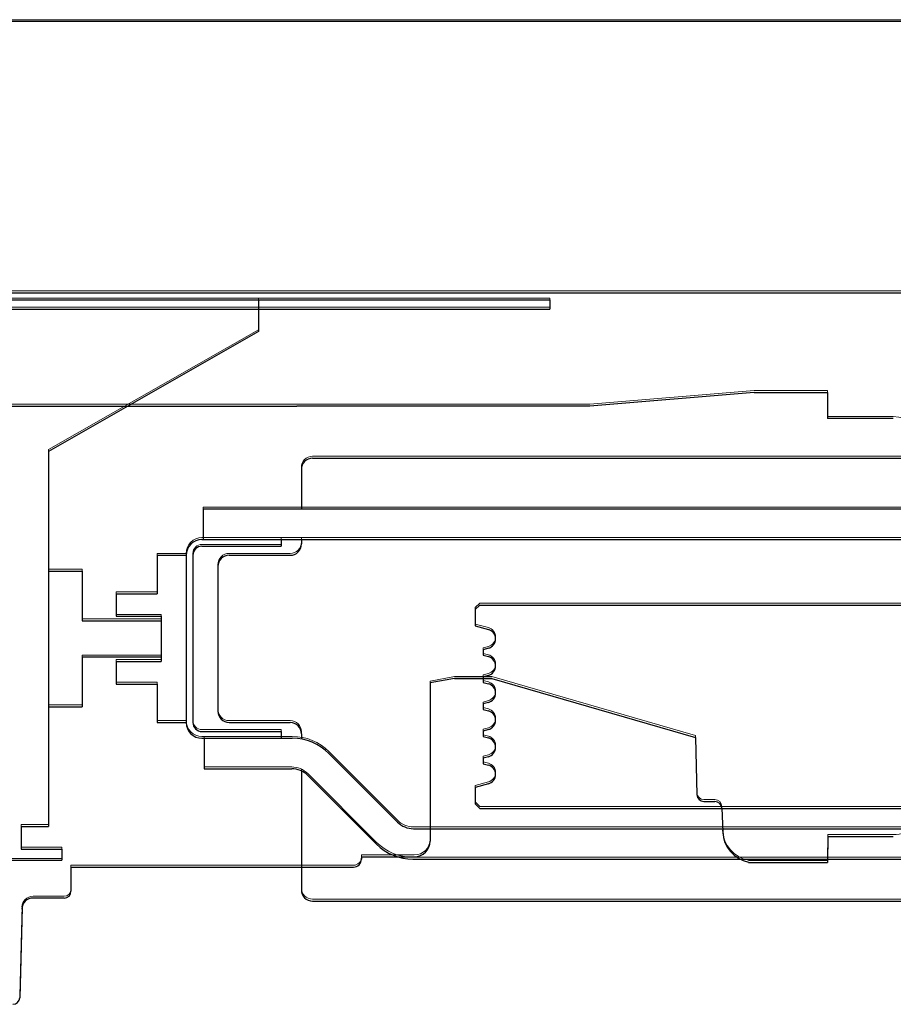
# Model space of a CAD drawing. Header units: millimetres. Extents: x -8642 to 28269, y -6609 to 3701.
# Tile 119 of 256: x 2274 to 2313, y -352 to -308. Entities that reach past the tile are written whole.
import ezdxf

# ---------------------------------------------------------------- set-up
doc = ezdxf.new("R2010")
doc.units = ezdxf.units.MM
doc.header["$LTSCALE"] = 1000
doc.header["$MEASUREMENT"] = 0
doc.linetypes.add('rzut 1 pietra$0$ArchiTECH.PC Solid Line Type', pattern=[0])
doc.linetypes.add('SUFIT_1 PIETRO$0$ArchiTECH.PC Solid Line Type', pattern=[0])
doc.layers.add('IS_ARCH', color=254, linetype='Continuous', lineweight=18)
doc.layers.add('SUFIT_1 PIETRO$0$INWENTARYZACJA', color=254, linetype='Continuous')

msp = doc.modelspace()

# ---------------------------------------------------------------- linework, layer by layer
at = {"layer": 'IS_ARCH', "linetype": 'rzut 1 pietra$0$ArchiTECH.PC Solid Line Type'}
for p, q in [((2383.87, -308), (2169.778, -308)), ((2384, -308), (2170, -308)), ((2181.778, -320), (2371.87, -320)), ((2182, -320), (2372, -320)), ((2182, -320), (2372, -320)), ((2182, -320), (2372, -320)), ((2182, -320), (2372, -320)), ((2217.7, -320.32), (2297.7, -320.32)), ((2217.7, -320.32), (2297.7, -320.32)), ((2217.7, -320.32), (2297.7, -320.32)), ((2284.8, -320.32), (2284.8, -321.72)), ((2284.8, -320.32), (2284.8, -321.72)), ((2284.8, -320.32), (2284.8, -321.72)), ((2297.7, -320.32), (2297.7, -320.72)), ((2297.7, -320.32), (2297.7, -320.72)), ((2297.7, -320.32), (2297.7, -320.72)), ((2229.65, -320.72), (2297.7, -320.72)), ((2229.65, -320.72), (2297.7, -320.72)), ((2229.65, -320.72), (2297.7, -320.72)), ((2284.8, -321.72), (2275.5, -327.02)), ((2284.8, -321.72), (2275.5, -327.02)), ((2284.8, -321.72), (2275.5, -327.02)), ((2306.753, -324.417), (2299.473, -325.017)), ((2306.753, -324.417), (2299.473, -325.017)), ((2306.753, -324.417), (2299.473, -325.017)), ((2306.753, -324.417), (2310.002, -324.417)), ((2306.753, -324.417), (2310.002, -324.417)), ((2306.753, -324.417), (2310.002, -324.417)), ((2310.002, -324.417), (2310.002, -325.567)), ((2310.002, -324.417), (2310.002, -325.567)), ((2310.002, -324.417), (2310.002, -325.567)), ((2248.502, -325.017), (2286.502, -325.017)), ((2248.502, -325.017), (2286.502, -325.017)), ((2248.502, -325.017), (2286.502, -325.017)), ((2299.473, -325.017), (2286.502, -325.017)), ((2299.473, -325.017), (2286.502, -325.017)), ((2299.473, -325.017), (2286.502, -325.017)), ((2312.909, -325.567), (2310.002, -325.567)), ((2312.909, -325.567), (2310.002, -325.567)), ((2312.909, -325.567), (2310.002, -325.567)), ((2275.5, -327.02), (2275.5, -343.62)), ((2275.5, -327.02), (2275.5, -343.62)), ((2275.5, -327.02), (2275.5, -343.62)), ((2287.2, -327.32), (2343.8, -327.32)), ((2287.2, -327.32), (2343.8, -327.32)), ((2287.2, -327.32), (2343.8, -327.32)), ((2286.7, -327.82), (2286.7, -329.57)), ((2286.7, -327.82), (2286.7, -329.57)), ((2286.7, -327.82), (2286.7, -329.57)), ((2282.35, -329.57), (2348.55, -329.57)), ((2282.35, -329.57), (2282.35, -330.92)), ((2282.35, -329.57), (2348.55, -329.57)), ((2282.35, -329.57), (2282.35, -330.92)), ((2282.35, -329.57), (2282.35, -330.92)), ((2282.35, -329.57), (2348.55, -329.57)), ((2282.3, -330.92), (2285.8, -330.92)), ((2282.3, -330.92), (2285.8, -330.92)), ((2282.3, -330.92), (2285.8, -330.92)), ((2282.35, -330.92), (2348.55, -330.92)), ((2282.35, -330.92), (2348.55, -330.92)), ((2282.35, -330.92), (2348.55, -330.92)), ((2285.8, -330.92), (2285.8, -331.22)), ((2285.8, -330.92), (2285.8, -331.22)), ((2285.8, -330.92), (2285.8, -331.22)), ((2286.7, -330.92), (2286.7, -331.12)), ((2286.7, -330.92), (2286.7, -331.12)), ((2286.7, -330.92), (2286.7, -331.12)), ((2282.3, -331.22), (2285.8, -331.22)), ((2282.3, -331.22), (2285.8, -331.22)), ((2282.3, -331.22), (2285.8, -331.22)), ((2280.31, -331.62), (2280.31, -333.32)), ((2280.31, -331.62), (2281.6, -331.62)), ((2280.31, -331.62), (2280.31, -333.32)), ((2280.31, -331.62), (2281.6, -331.62)), ((2280.31, -331.62), (2281.6, -331.62)), ((2280.31, -331.62), (2280.31, -333.32)), ((2281.6, -331.62), (2281.6, -339.02)), ((2281.6, -331.62), (2281.6, -339.02)), ((2281.6, -331.62), (2281.6, -339.02)), ((2281.9, -331.62), (2281.9, -339.02)), ((2281.9, -331.62), (2281.9, -339.02)), ((2281.9, -331.62), (2281.9, -339.02)), ((2283.5, -331.62), (2286.2, -331.62)), ((2283.5, -331.62), (2286.2, -331.62)), ((2283.5, -331.62), (2286.2, -331.62)), ((2275.5, -332.32), (2277, -332.32)), ((2275.5, -332.32), (2277, -332.32)), ((2275.5, -332.32), (2277, -332.32)), ((2277, -332.32), (2277, -334.52)), ((2277, -332.32), (2277, -334.52)), ((2277, -332.32), (2277, -334.52)), ((2283, -332.12), (2283, -338.52)), ((2283, -332.12), (2283, -338.52)), ((2283, -332.12), (2283, -338.52)), ((2278.5, -333.32), (2278.5, -334.32)), ((2278.5, -333.32), (2280.31, -333.32)), ((2278.5, -333.32), (2278.5, -334.32)), ((2278.5, -333.32), (2280.31, -333.32)), ((2278.5, -333.32), (2280.31, -333.32)), ((2278.5, -333.32), (2278.5, -334.32)), ((2294.6, -333.82), (2294.4, -334.02)), ((2294.6, -333.82), (2294.4, -334.02)), ((2294.6, -333.82), (2294.4, -334.02)), ((2294.4, -334.02), (2294.4, -334.749)), ((2294.4, -334.02), (2294.4, -334.749)), ((2294.4, -334.02), (2294.4, -334.749)), ((2294.6, -333.82), (2336.4, -333.82)), ((2294.6, -333.82), (2336.4, -333.82)), ((2294.6, -333.82), (2336.4, -333.82)), ((2277, -334.52), (2280.5, -334.52)), ((2277, -334.52), (2280.5, -334.52)), ((2277, -334.52), (2280.5, -334.52)), ((2278.5, -334.32), (2280.5, -334.32)), ((2278.5, -334.32), (2280.5, -334.32)), ((2278.5, -334.32), (2280.5, -334.32)), ((2280.5, -334.32), (2280.5, -336.32)), ((2280.5, -334.32), (2280.5, -336.32)), ((2280.5, -334.32), (2280.5, -336.32)), ((2280.5, -334.52), (2280.5, -336.12)), ((2280.5, -334.52), (2280.5, -336.12)), ((2280.5, -334.52), (2280.5, -336.12)), ((2294.4, -334.749), (2294.981, -334.905)), ((2294.4, -334.749), (2294.981, -334.905)), ((2294.4, -334.749), (2294.981, -334.905)), ((2294.981, -335.735), (2294.75, -335.797)), ((2294.981, -335.735), (2294.75, -335.797)), ((2294.981, -335.735), (2294.75, -335.797)), ((2294.75, -335.797), (2294.75, -336.043)), ((2294.75, -335.797), (2294.75, -336.043)), ((2294.75, -335.797), (2294.75, -336.043)), ((2277, -336.12), (2277, -338.32)), ((2277, -336.12), (2280.5, -336.12)), ((2277, -336.12), (2277, -338.32)), ((2277, -336.12), (2280.5, -336.12)), ((2277, -336.12), (2280.5, -336.12)), ((2277, -336.12), (2277, -338.32)), ((2278.5, -336.32), (2278.5, -337.32)), ((2278.5, -336.32), (2280.5, -336.32)), ((2278.5, -336.32), (2278.5, -337.32)), ((2278.5, -336.32), (2280.5, -336.32)), ((2278.5, -336.32), (2280.5, -336.32)), ((2278.5, -336.32), (2278.5, -337.32)), ((2294.75, -336.043), (2294.981, -336.105)), ((2294.75, -336.043), (2294.981, -336.105)), ((2294.75, -336.043), (2294.981, -336.105)), ((2293.486, -337.067), (2292.401, -337.269)), ((2293.486, -337.067), (2292.401, -337.269)), ((2293.486, -337.067), (2292.401, -337.269)), ((2292.401, -337.269), (2292.401, -344.267)), ((2292.401, -337.269), (2292.401, -344.267)), ((2292.401, -337.269), (2292.401, -344.267)), ((2293.486, -337.067), (2295.136, -337.067)), ((2295.136, -337.067), (2293.486, -337.067)), ((2293.486, -337.067), (2295.137, -337.067)), ((2293.486, -337.067), (2295.136, -337.067)), ((2295.136, -337.067), (2293.486, -337.067)), ((2293.486, -337.067), (2295.137, -337.067)), ((2293.486, -337.067), (2295.137, -337.067)), ((2295.136, -337.067), (2293.486, -337.067)), ((2293.486, -337.067), (2295.136, -337.067)), ((2294.981, -336.935), (2294.75, -336.997)), ((2294.981, -336.935), (2294.75, -336.997)), ((2294.981, -336.935), (2294.75, -336.997)), ((2294.75, -336.997), (2294.75, -337.243)), ((2294.75, -336.997), (2294.75, -337.243)), ((2294.75, -336.997), (2294.75, -337.243)), ((2294.75, -337.243), (2294.981, -337.305)), ((2294.75, -337.243), (2294.981, -337.305)), ((2294.75, -337.243), (2294.981, -337.305)), ((2295.136, -337.067), (2304.15, -339.685)), ((2295.136, -337.067), (2304.15, -339.685)), ((2295.136, -337.067), (2304.15, -339.685)), ((2278.5, -337.32), (2280.31, -337.32)), ((2278.5, -337.32), (2280.31, -337.32)), ((2278.5, -337.32), (2280.31, -337.32)), ((2280.31, -337.32), (2280.31, -339.02)), ((2280.31, -337.32), (2280.31, -339.02)), ((2280.31, -337.32), (2280.31, -339.02)), ((2294.981, -338.135), (2294.75, -338.197)), ((2294.981, -338.135), (2294.75, -338.197)), ((2294.981, -338.135), (2294.75, -338.197)), ((2275.5, -338.32), (2277, -338.32)), ((2275.5, -338.32), (2277, -338.32)), ((2275.5, -338.32), (2277, -338.32)), ((2294.75, -338.197), (2294.75, -338.443)), ((2294.75, -338.197), (2294.75, -338.443)), ((2294.75, -338.197), (2294.75, -338.443)), ((2294.75, -338.443), (2294.981, -338.505)), ((2294.75, -338.443), (2294.981, -338.505)), ((2294.75, -338.443), (2294.981, -338.505)), ((2280.31, -339.02), (2281.6, -339.02)), ((2280.31, -339.02), (2281.6, -339.02)), ((2280.31, -339.02), (2281.6, -339.02)), ((2282.3, -339.42), (2285.8, -339.42)), ((2282.3, -339.42), (2285.8, -339.42)), ((2282.3, -339.42), (2285.8, -339.42)), ((2283.5, -339.02), (2286.2, -339.02)), ((2283.5, -339.02), (2286.2, -339.02)), ((2283.5, -339.02), (2286.2, -339.02)), ((2285.8, -339.42), (2285.8, -339.72)), ((2285.8, -339.42), (2285.8, -339.72)), ((2285.8, -339.42), (2285.8, -339.72)), ((2294.981, -339.335), (2294.75, -339.397)), ((2294.981, -339.335), (2294.75, -339.397)), ((2294.981, -339.335), (2294.75, -339.397)), ((2294.75, -339.397), (2294.75, -339.643)), ((2294.75, -339.397), (2294.75, -339.643)), ((2294.75, -339.397), (2294.75, -339.643)), ((2282.3, -339.72), (2285.8, -339.72)), ((2282.3, -339.72), (2285.8, -339.72)), ((2282.3, -339.72), (2285.8, -339.72)), ((2282.4, -339.72), (2282.4, -341.07)), ((2282.4, -339.72), (2286.296, -339.72)), ((2282.4, -339.72), (2282.4, -341.07)), ((2282.4, -339.72), (2286.296, -339.72)), ((2282.4, -339.72), (2286.296, -339.72)), ((2282.4, -339.72), (2282.4, -341.07)), ((2286.7, -339.52), (2286.7, -339.756)), ((2286.7, -339.52), (2286.7, -339.756)), ((2286.7, -339.52), (2286.7, -339.756)), ((2294.75, -339.643), (2294.981, -339.705)), ((2294.75, -339.643), (2294.981, -339.705)), ((2294.75, -339.643), (2294.981, -339.705)), ((2304.15, -339.685), (2304.216, -342.215)), ((2304.15, -339.685), (2304.216, -342.215)), ((2304.15, -339.685), (2304.216, -342.215)), ((2287.922, -340.394), (2290.956, -343.427)), ((2287.922, -340.394), (2290.956, -343.427)), ((2287.922, -340.394), (2290.956, -343.427)), ((2294.981, -340.535), (2294.75, -340.597)), ((2294.981, -340.535), (2294.75, -340.597)), ((2294.981, -340.535), (2294.75, -340.597)), ((2294.75, -340.597), (2294.75, -340.843)), ((2294.75, -340.597), (2294.75, -340.843)), ((2294.75, -340.597), (2294.75, -340.843)), ((2282.4, -341.07), (2286.275, -341.07)), ((2282.4, -341.07), (2286.275, -341.07)), ((2282.4, -341.07), (2286.275, -341.07)), ((2286.7, -341.165), (2286.7, -346.42)), ((2286.7, -341.165), (2286.7, -346.42)), ((2286.7, -341.165), (2286.7, -346.42)), ((2294.75, -340.843), (2294.981, -340.905)), ((2294.75, -340.843), (2294.981, -340.905)), ((2294.75, -340.843), (2294.981, -340.905)), ((2286.982, -341.363), (2290.016, -344.396)), ((2286.982, -341.363), (2290.016, -344.396)), ((2286.982, -341.363), (2290.016, -344.396)), ((2294.981, -341.735), (2294.4, -341.891)), ((2294.981, -341.735), (2294.4, -341.891)), ((2294.981, -341.735), (2294.4, -341.891)), ((2294.4, -341.891), (2294.4, -342.62)), ((2294.4, -341.891), (2294.4, -342.62)), ((2294.4, -341.891), (2294.4, -342.62)), ((2294.4, -342.62), (2294.6, -342.82)), ((2294.4, -342.62), (2294.6, -342.82)), ((2294.4, -342.62), (2294.6, -342.82)), ((2294.6, -342.82), (2336.4, -342.82)), ((2294.6, -342.82), (2336.4, -342.82)), ((2294.6, -342.82), (2336.4, -342.82)), ((2304.526, -342.517), (2305.008, -342.517)), ((2304.526, -342.517), (2305.008, -342.517)), ((2304.526, -342.517), (2305.008, -342.517)), ((2305.318, -342.816), (2305.354, -343.866)), ((2305.318, -342.816), (2305.354, -343.866)), ((2305.318, -342.816), (2305.354, -343.866)), ((2274.3, -343.62), (2274.3, -344.62)), ((2274.3, -343.62), (2275.5, -343.62)), ((2274.3, -343.62), (2274.3, -344.62)), ((2274.3, -343.62), (2275.5, -343.62)), ((2274.3, -343.62), (2275.5, -343.62)), ((2274.3, -343.62), (2274.3, -344.62)), ((2291.663, -343.72), (2339.337, -343.72)), ((2291.663, -343.72), (2339.337, -343.72)), ((2291.663, -343.72), (2339.337, -343.72)), ((2310.003, -344.067), (2310.002, -345.217)), ((2310.003, -344.067), (2310.002, -345.217)), ((2310.003, -344.067), (2310.002, -345.217)), ((2310.003, -344.067), (2312.909, -344.067)), ((2310.003, -344.067), (2312.909, -344.067)), ((2310.003, -344.067), (2312.909, -344.067)), ((2274.3, -344.62), (2276.1, -344.62)), ((2274.3, -344.62), (2276.1, -344.62)), ((2274.3, -344.62), (2276.1, -344.62)), ((2276.1, -344.62), (2276.1, -345.12)), ((2276.1, -344.62), (2276.1, -345.12)), ((2276.1, -344.62), (2276.1, -345.12)), ((2267.5, -345.12), (2276.1, -345.12)), ((2267.5, -345.12), (2276.1, -345.12)), ((2267.5, -345.12), (2276.1, -345.12)), ((2289.359, -344.967), (2289.359, -345.07)), ((2289.359, -344.967), (2291.701, -344.967)), ((2289.359, -344.967), (2289.359, -345.07)), ((2289.359, -344.967), (2291.701, -344.967)), ((2289.359, -344.967), (2291.701, -344.967)), ((2289.359, -344.967), (2289.359, -345.07)), ((2291.642, -345.07), (2339.358, -345.07)), ((2291.642, -345.07), (2339.358, -345.07)), ((2291.642, -345.07), (2339.358, -345.07)), ((2276.501, -345.42), (2289.009, -345.42)), ((2276.501, -345.42), (2276.501, -346.492)), ((2276.501, -345.42), (2289.009, -345.42)), ((2276.501, -345.42), (2276.501, -346.492)), ((2276.501, -345.42), (2276.501, -346.492)), ((2276.501, -345.42), (2289.009, -345.42)), ((2306.503, -345.217), (2310.002, -345.217)), ((2306.503, -345.217), (2310.002, -345.217)), ((2306.503, -345.217), (2310.002, -345.217)), ((2276.201, -346.792), (2274.825, -346.792)), ((2276.201, -346.792), (2274.825, -346.792)), ((2276.201, -346.792), (2274.825, -346.792)), ((2274.334, -347.203), (2274.229, -351.2)), ((2274.334, -347.203), (2274.229, -351.2)), ((2274.334, -347.203), (2274.229, -351.2)), ((2287.2, -346.92), (2343.8, -346.92)), ((2287.2, -346.92), (2343.8, -346.92)), ((2287.2, -346.92), (2343.8, -346.92))]:
    msp.add_line(p, q, dxfattribs=at)
for centre, radius, start, end in [((2312.909, -327.167), 1.6, 21.0618, 90), ((2287.2, -327.82), 0.5, 90, 180), ((2282.3, -331.62), 0.7, 90, 180), ((2286.2, -331.12), 0.5, 270, 0), ((2282.3, -331.62), 0.4, 90, 180), ((2283.5, -332.12), 0.5, 90, 180), ((2294.87, -335.32), 0.43, 0, 75), ((2294.87, -335.32), 0.43, 285, 0), ((2294.87, -336.52), 0.43, 0, 75), ((2294.87, -336.52), 0.43, 285, 0), ((2294.87, -337.72), 0.43, 0, 75), ((2294.87, -337.72), 0.43, 285, 0), ((2283.5, -338.52), 0.5, 180, 270), ((2294.87, -338.92), 0.43, 0, 75), ((2294.87, -338.92), 0.43, 285, 0), ((2282.3, -339.02), 0.7, 180, 270), ((2282.3, -339.02), 0.4, 180, 270), ((2286.2, -339.52), 0.5, 0, 90), ((2286.296, -342.02), 2.3, 45, 90), ((2294.87, -340.12), 0.43, 0, 75), ((2294.87, -340.12), 0.43, 285, 0), ((2286.275, -342.07), 1, 45, 90), ((2294.87, -341.32), 0.43, 0, 75), ((2294.87, -341.32), 0.43, 285, 0), ((2304.526, -342.207), 0.31, 181.5, 270), ((2305.008, -342.827), 0.31, 2, 90), ((2312.909, -342.467), 1.6, 270, 343.3008), ((2291.663, -342.72), 1, 225, 270), ((2306.753, -343.817), 1.4, 182, 259.6804), ((2291.642, -342.77), 2.3, 225, 270), ((2291.701, -344.267), 0.7, 270, 0), ((2289.009, -345.07), 0.35, 270, 0), ((2287.2, -346.42), 0.5, 180, 270), ((2274.825, -347.292), 0.5, 90, 178.5), ((2276.201, -346.492), 0.3, 270, 0)]:
    msp.add_arc(centre, radius, start, end, dxfattribs=at)
at = {"layer": 'SUFIT_1 PIETRO$0$INWENTARYZACJA', "linetype": 'SUFIT_1 PIETRO$0$ArchiTECH.PC Solid Line Type'}
for p, q in [((2383.87, -308.084), (2169.778, -308.084)), ((2384, -308.084), (2170, -308.084)), ((2181.778, -320.084), (2371.87, -320.084)), ((2182, -320.084), (2372, -320.084)), ((2182, -320.084), (2372, -320.084)), ((2182, -320.084), (2372, -320.084)), ((2182, -320.084), (2372, -320.084)), ((2217.7, -320.404), (2297.7, -320.404)), ((2217.7, -320.404), (2297.7, -320.404)), ((2217.7, -320.404), (2297.7, -320.404)), ((2284.8, -320.404), (2284.8, -321.804)), ((2284.8, -320.404), (2284.8, -321.804)), ((2284.8, -320.404), (2284.8, -321.804)), ((2297.7, -320.404), (2297.7, -320.804)), ((2297.7, -320.404), (2297.7, -320.804)), ((2297.7, -320.404), (2297.7, -320.804)), ((2229.65, -320.804), (2297.7, -320.804)), ((2229.65, -320.804), (2297.7, -320.804)), ((2229.65, -320.804), (2297.7, -320.804)), ((2284.8, -321.804), (2275.5, -327.104)), ((2284.8, -321.804), (2275.5, -327.104)), ((2284.8, -321.804), (2275.5, -327.104)), ((2306.754, -324.501), (2299.473, -325.101)), ((2306.754, -324.501), (2299.473, -325.101)), ((2306.754, -324.501), (2299.473, -325.101)), ((2306.754, -324.501), (2310.002, -324.501)), ((2306.754, -324.501), (2310.002, -324.501)), ((2306.754, -324.501), (2310.002, -324.501)), ((2310.002, -324.501), (2310.002, -325.651)), ((2310.002, -324.501), (2310.002, -325.651)), ((2310.002, -324.501), (2310.002, -325.651)), ((2248.502, -325.101), (2286.502, -325.101)), ((2248.502, -325.101), (2286.502, -325.101)), ((2248.502, -325.101), (2286.502, -325.101)), ((2299.473, -325.101), (2286.502, -325.101)), ((2299.473, -325.101), (2286.502, -325.101)), ((2299.473, -325.101), (2286.502, -325.101)), ((2312.91, -325.651), (2310.002, -325.651)), ((2312.91, -325.651), (2310.002, -325.651)), ((2312.91, -325.651), (2310.002, -325.651)), ((2275.5, -327.104), (2275.5, -343.704)), ((2275.5, -327.104), (2275.5, -343.704)), ((2275.5, -327.104), (2275.5, -343.704)), ((2287.2, -327.404), (2343.8, -327.404)), ((2287.2, -327.404), (2343.8, -327.404)), ((2287.2, -327.404), (2343.8, -327.404)), ((2286.7, -327.904), (2286.7, -329.654)), ((2286.7, -327.904), (2286.7, -329.654)), ((2286.7, -327.904), (2286.7, -329.654)), ((2282.35, -329.654), (2348.55, -329.654)), ((2282.35, -329.654), (2282.35, -331.004)), ((2282.35, -329.654), (2282.35, -331.004)), ((2282.35, -329.654), (2348.55, -329.654)), ((2282.35, -329.654), (2282.35, -331.004)), ((2282.35, -329.654), (2348.55, -329.654)), ((2282.3, -331.004), (2285.8, -331.004)), ((2282.3, -331.004), (2285.8, -331.004)), ((2282.3, -331.004), (2285.8, -331.004)), ((2282.35, -331.004), (2348.55, -331.004)), ((2282.35, -331.004), (2348.55, -331.004)), ((2282.35, -331.004), (2348.55, -331.004)), ((2285.8, -331.004), (2285.8, -331.304)), ((2285.8, -331.004), (2285.8, -331.304)), ((2285.8, -331.004), (2285.8, -331.304)), ((2286.7, -331.004), (2286.7, -331.204)), ((2286.7, -331.004), (2286.7, -331.204)), ((2286.7, -331.004), (2286.7, -331.204)), ((2282.3, -331.304), (2285.8, -331.304)), ((2282.3, -331.304), (2285.8, -331.304)), ((2282.3, -331.304), (2285.8, -331.304)), ((2280.31, -331.704), (2280.31, -333.404)), ((2280.31, -331.704), (2281.6, -331.704)), ((2280.31, -331.704), (2281.6, -331.704)), ((2280.31, -331.704), (2280.31, -333.404)), ((2280.31, -331.704), (2281.6, -331.704)), ((2280.31, -331.704), (2280.31, -333.404)), ((2281.6, -331.704), (2281.6, -339.104)), ((2281.6, -331.704), (2281.6, -339.104)), ((2281.6, -331.704), (2281.6, -339.104)), ((2281.9, -331.704), (2281.9, -339.104)), ((2281.9, -331.704), (2281.9, -339.104)), ((2281.9, -331.704), (2281.9, -339.104)), ((2283.5, -331.704), (2286.2, -331.704)), ((2283.5, -331.704), (2286.2, -331.704)), ((2283.5, -331.704), (2286.2, -331.704)), ((2275.5, -332.404), (2277, -332.404)), ((2275.5, -332.404), (2277, -332.404)), ((2275.5, -332.404), (2277, -332.404)), ((2277, -332.404), (2277, -334.604)), ((2277, -332.404), (2277, -334.604)), ((2277, -332.404), (2277, -334.604)), ((2283, -332.204), (2283, -338.604)), ((2283, -332.204), (2283, -338.604)), ((2283, -332.204), (2283, -338.604)), ((2278.5, -333.404), (2278.5, -334.404)), ((2278.5, -333.404), (2280.31, -333.404)), ((2278.5, -333.404), (2280.31, -333.404)), ((2278.5, -333.404), (2278.5, -334.404)), ((2278.5, -333.404), (2280.31, -333.404)), ((2278.5, -333.404), (2278.5, -334.404)), ((2294.6, -333.904), (2294.4, -334.104)), ((2294.6, -333.904), (2294.4, -334.104)), ((2294.6, -333.904), (2294.4, -334.104)), ((2294.4, -334.104), (2294.4, -334.833)), ((2294.4, -334.104), (2294.4, -334.833)), ((2294.4, -334.104), (2294.4, -334.833)), ((2294.6, -333.904), (2336.4, -333.904)), ((2294.6, -333.904), (2336.4, -333.904)), ((2294.6, -333.904), (2336.4, -333.904)), ((2277, -334.604), (2280.5, -334.604)), ((2277, -334.604), (2280.5, -334.604)), ((2277, -334.604), (2280.5, -334.604)), ((2278.5, -334.404), (2280.5, -334.404)), ((2278.5, -334.404), (2280.5, -334.404)), ((2278.5, -334.404), (2280.5, -334.404)), ((2280.5, -334.404), (2280.5, -336.404)), ((2280.5, -334.404), (2280.5, -336.404)), ((2280.5, -334.404), (2280.5, -336.404)), ((2280.5, -334.604), (2280.5, -336.204)), ((2280.5, -334.604), (2280.5, -336.204)), ((2280.5, -334.604), (2280.5, -336.204)), ((2294.4, -334.833), (2294.981, -334.989)), ((2294.4, -334.833), (2294.981, -334.989)), ((2294.4, -334.833), (2294.981, -334.989)), ((2294.981, -335.819), (2294.75, -335.881)), ((2294.981, -335.819), (2294.75, -335.881)), ((2294.981, -335.819), (2294.75, -335.881)), ((2294.75, -335.881), (2294.75, -336.127)), ((2294.75, -335.881), (2294.75, -336.127)), ((2294.75, -335.881), (2294.75, -336.127)), ((2277, -336.204), (2277, -338.404)), ((2277, -336.204), (2280.5, -336.204)), ((2277, -336.204), (2280.5, -336.204)), ((2277, -336.204), (2277, -338.404)), ((2277, -336.204), (2280.5, -336.204)), ((2277, -336.204), (2277, -338.404)), ((2278.5, -336.404), (2278.5, -337.404)), ((2278.5, -336.404), (2280.5, -336.404)), ((2278.5, -336.404), (2280.5, -336.404)), ((2278.5, -336.404), (2278.5, -337.404)), ((2278.5, -336.404), (2280.5, -336.404)), ((2278.5, -336.404), (2278.5, -337.404)), ((2294.75, -336.127), (2294.981, -336.189)), ((2294.75, -336.127), (2294.981, -336.189)), ((2294.75, -336.127), (2294.981, -336.189)), ((2293.486, -337.151), (2292.401, -337.353)), ((2293.486, -337.151), (2292.401, -337.353)), ((2293.486, -337.151), (2292.401, -337.353)), ((2293.486, -337.151), (2295.136, -337.151)), ((2295.136, -337.151), (2293.486, -337.151)), ((2293.486, -337.151), (2295.137, -337.151)), ((2293.486, -337.151), (2295.137, -337.151)), ((2295.136, -337.151), (2293.486, -337.151)), ((2293.486, -337.151), (2295.136, -337.151)), ((2293.486, -337.151), (2295.137, -337.151)), ((2295.136, -337.151), (2293.486, -337.151)), ((2293.486, -337.151), (2295.136, -337.151)), ((2294.981, -337.019), (2294.75, -337.081)), ((2294.981, -337.019), (2294.75, -337.081)), ((2294.981, -337.019), (2294.75, -337.081)), ((2294.75, -337.081), (2294.75, -337.327)), ((2294.75, -337.081), (2294.75, -337.327)), ((2294.75, -337.081), (2294.75, -337.327)), ((2295.136, -337.151), (2304.15, -339.769)), ((2295.136, -337.151), (2304.15, -339.769)), ((2295.136, -337.151), (2304.15, -339.769)), ((2278.5, -337.404), (2280.31, -337.404)), ((2278.5, -337.404), (2280.31, -337.404)), ((2278.5, -337.404), (2280.31, -337.404)), ((2280.31, -337.404), (2280.31, -339.104)), ((2280.31, -337.404), (2280.31, -339.104)), ((2280.31, -337.404), (2280.31, -339.104)), ((2292.401, -337.353), (2292.401, -344.351)), ((2292.401, -337.353), (2292.401, -344.351)), ((2292.401, -337.353), (2292.401, -344.351)), ((2294.75, -337.327), (2294.981, -337.389)), ((2294.75, -337.327), (2294.981, -337.389)), ((2294.75, -337.327), (2294.981, -337.389)), ((2275.5, -338.404), (2277, -338.404)), ((2275.5, -338.404), (2277, -338.404)), ((2275.5, -338.404), (2277, -338.404)), ((2294.981, -338.219), (2294.75, -338.281)), ((2294.981, -338.219), (2294.75, -338.281)), ((2294.981, -338.219), (2294.75, -338.281)), ((2294.75, -338.281), (2294.75, -338.527)), ((2294.75, -338.281), (2294.75, -338.527)), ((2294.75, -338.281), (2294.75, -338.527)), ((2294.75, -338.527), (2294.981, -338.589)), ((2294.75, -338.527), (2294.981, -338.589)), ((2294.75, -338.527), (2294.981, -338.589)), ((2280.31, -339.104), (2281.6, -339.104)), ((2280.31, -339.104), (2281.6, -339.104)), ((2280.31, -339.104), (2281.6, -339.104)), ((2283.5, -339.104), (2286.2, -339.104)), ((2283.5, -339.104), (2286.2, -339.104)), ((2283.5, -339.104), (2286.2, -339.104)), ((2294.981, -339.419), (2294.75, -339.481)), ((2294.981, -339.419), (2294.75, -339.481)), ((2294.981, -339.419), (2294.75, -339.481)), ((2282.3, -339.504), (2285.8, -339.504)), ((2282.3, -339.504), (2285.8, -339.504)), ((2282.3, -339.504), (2285.8, -339.504)), ((2282.3, -339.804), (2285.8, -339.804)), ((2282.3, -339.804), (2285.8, -339.804)), ((2282.3, -339.804), (2285.8, -339.804)), ((2282.4, -339.804), (2282.4, -341.154)), ((2282.4, -339.804), (2286.296, -339.804)), ((2282.4, -339.804), (2286.296, -339.804)), ((2282.4, -339.804), (2282.4, -341.154)), ((2282.4, -339.804), (2286.296, -339.804)), ((2282.4, -339.804), (2282.4, -341.154)), ((2285.8, -339.504), (2285.8, -339.804)), ((2285.8, -339.504), (2285.8, -339.804)), ((2285.8, -339.504), (2285.8, -339.804)), ((2286.7, -339.604), (2286.7, -339.84)), ((2286.7, -339.604), (2286.7, -339.84)), ((2286.7, -339.604), (2286.7, -339.84)), ((2294.75, -339.481), (2294.75, -339.727)), ((2294.75, -339.481), (2294.75, -339.727)), ((2294.75, -339.481), (2294.75, -339.727)), ((2294.75, -339.727), (2294.981, -339.789)), ((2294.75, -339.727), (2294.981, -339.789)), ((2294.75, -339.727), (2294.981, -339.789)), ((2304.15, -339.769), (2304.216, -342.299)), ((2304.15, -339.769), (2304.216, -342.299)), ((2304.15, -339.769), (2304.216, -342.299)), ((2287.922, -340.478), (2290.956, -343.511)), ((2287.922, -340.478), (2290.956, -343.511)), ((2287.922, -340.478), (2290.956, -343.511)), ((2294.981, -340.619), (2294.75, -340.681)), ((2294.981, -340.619), (2294.75, -340.681)), ((2294.981, -340.619), (2294.75, -340.681)), ((2294.75, -340.681), (2294.75, -340.927)), ((2294.75, -340.681), (2294.75, -340.927)), ((2294.75, -340.681), (2294.75, -340.927)), ((2282.4, -341.154), (2286.275, -341.154)), ((2282.4, -341.154), (2286.275, -341.154)), ((2282.4, -341.154), (2286.275, -341.154)), ((2294.75, -340.927), (2294.981, -340.989)), ((2294.75, -340.927), (2294.981, -340.989)), ((2294.75, -340.927), (2294.981, -340.989)), ((2286.7, -341.249), (2286.7, -346.504)), ((2286.7, -341.249), (2286.7, -346.504)), ((2286.7, -341.249), (2286.7, -346.504)), ((2286.982, -341.447), (2290.016, -344.48)), ((2286.982, -341.447), (2290.016, -344.48)), ((2286.982, -341.447), (2290.016, -344.48)), ((2294.981, -341.819), (2294.4, -341.975)), ((2294.981, -341.819), (2294.4, -341.975)), ((2294.981, -341.819), (2294.4, -341.975)), ((2294.4, -341.975), (2294.4, -342.704)), ((2294.4, -341.975), (2294.4, -342.704)), ((2294.4, -341.975), (2294.4, -342.704)), ((2294.4, -342.704), (2294.6, -342.904)), ((2294.4, -342.704), (2294.6, -342.904)), ((2294.4, -342.704), (2294.6, -342.904)), ((2294.6, -342.904), (2336.4, -342.904)), ((2294.6, -342.904), (2336.4, -342.904)), ((2294.6, -342.904), (2336.4, -342.904)), ((2304.526, -342.601), (2305.008, -342.601)), ((2304.526, -342.601), (2305.008, -342.601)), ((2304.526, -342.601), (2305.008, -342.601)), ((2305.318, -342.9), (2305.354, -343.95)), ((2305.318, -342.9), (2305.354, -343.95)), ((2305.318, -342.9), (2305.354, -343.95)), ((2274.3, -343.704), (2274.3, -344.704)), ((2274.3, -343.704), (2275.5, -343.704)), ((2274.3, -343.704), (2275.5, -343.704)), ((2274.3, -343.704), (2274.3, -344.704)), ((2274.3, -343.704), (2275.5, -343.704)), ((2274.3, -343.704), (2274.3, -344.704)), ((2291.663, -343.804), (2339.337, -343.804)), ((2291.663, -343.804), (2339.337, -343.804)), ((2291.663, -343.804), (2339.337, -343.804)), ((2310.003, -344.151), (2310.002, -345.301)), ((2310.003, -344.151), (2310.002, -345.301)), ((2310.003, -344.151), (2310.002, -345.301)), ((2310.003, -344.151), (2312.91, -344.151)), ((2310.003, -344.151), (2312.91, -344.151)), ((2310.003, -344.151), (2312.91, -344.151)), ((2274.3, -344.704), (2276.1, -344.704)), ((2274.3, -344.704), (2276.1, -344.704)), ((2274.3, -344.704), (2276.1, -344.704)), ((2276.1, -344.704), (2276.1, -345.204)), ((2276.1, -344.704), (2276.1, -345.204)), ((2276.1, -344.704), (2276.1, -345.204)), ((2289.359, -345.051), (2289.359, -345.154)), ((2289.359, -345.051), (2291.701, -345.051)), ((2289.359, -345.051), (2291.701, -345.051)), ((2289.359, -345.051), (2289.359, -345.154)), ((2289.359, -345.051), (2291.701, -345.051)), ((2289.359, -345.051), (2289.359, -345.154)), ((2267.5, -345.204), (2276.1, -345.204)), ((2267.5, -345.204), (2276.1, -345.204)), ((2267.5, -345.204), (2276.1, -345.204)), ((2276.501, -345.504), (2289.009, -345.504)), ((2276.501, -345.504), (2276.501, -346.576)), ((2276.501, -345.504), (2276.501, -346.576)), ((2276.501, -345.504), (2289.009, -345.504)), ((2276.501, -345.504), (2276.501, -346.576)), ((2276.501, -345.504), (2289.009, -345.504)), ((2291.642, -345.154), (2339.358, -345.154)), ((2291.642, -345.154), (2339.358, -345.154)), ((2291.642, -345.154), (2339.358, -345.154)), ((2306.503, -345.301), (2310.002, -345.301)), ((2306.503, -345.301), (2310.002, -345.301)), ((2306.503, -345.301), (2310.002, -345.301)), ((2274.334, -347.286), (2274.229, -351.284)), ((2274.334, -347.286), (2274.229, -351.284)), ((2274.334, -347.286), (2274.229, -351.284)), ((2276.201, -346.876), (2274.825, -346.876)), ((2276.201, -346.876), (2274.825, -346.876)), ((2276.201, -346.876), (2274.825, -346.876)), ((2287.2, -347.004), (2343.8, -347.004)), ((2287.2, -347.004), (2343.8, -347.004)), ((2287.2, -347.004), (2343.8, -347.004))]:
    msp.add_line(p, q, dxfattribs=at)
for centre, radius, start, end in [((2287.2, -327.904), 0.5, 90, 180), ((2282.3, -331.704), 0.7, 90, 180), ((2282.3, -331.704), 0.4, 90, 180), ((2286.2, -331.204), 0.5, 270, 0), ((2283.5, -332.204), 0.5, 90, 180), ((2294.87, -335.404), 0.43, 0, 75), ((2294.87, -335.404), 0.43, 285, 0), ((2294.87, -336.604), 0.43, 0, 75), ((2294.87, -336.604), 0.43, 285, 0), ((2294.87, -337.804), 0.43, 0, 75), ((2294.87, -337.804), 0.43, 285, 0), ((2283.5, -338.604), 0.5, 180, 270), ((2294.87, -339.004), 0.43, 0, 75), ((2294.87, -339.004), 0.43, 285, 0), ((2282.3, -339.104), 0.7, 180, 270), ((2282.3, -339.104), 0.4, 180, 270), ((2286.2, -339.604), 0.5, 0, 90), ((2286.296, -342.104), 2.3, 45, 90), ((2294.87, -340.204), 0.43, 0, 75), ((2294.87, -340.204), 0.43, 285, 0), ((2286.275, -342.154), 1, 45, 90), ((2294.87, -341.404), 0.43, 0, 75), ((2294.87, -341.404), 0.43, 285, 0), ((2304.526, -342.291), 0.31, 181.5, 270), ((2305.008, -342.911), 0.31, 2, 90), ((2291.663, -342.804), 1, 225, 270), ((2306.754, -343.901), 1.4, 182, 259.6804), ((2291.642, -342.854), 2.3, 225, 270), ((2291.701, -344.351), 0.7, 270, 0), ((2289.009, -345.154), 0.35, 270, 0), ((2276.201, -346.576), 0.3, 270, 0), ((2287.2, -346.504), 0.5, 180, 270), ((2274.825, -347.376), 0.5, 90, 178.5), ((2273.929, -351.276), 0.3, 270, 358.5)]:
    msp.add_arc(centre, radius, start, end, dxfattribs=at)

doc.saveas('drawing.dxf')
